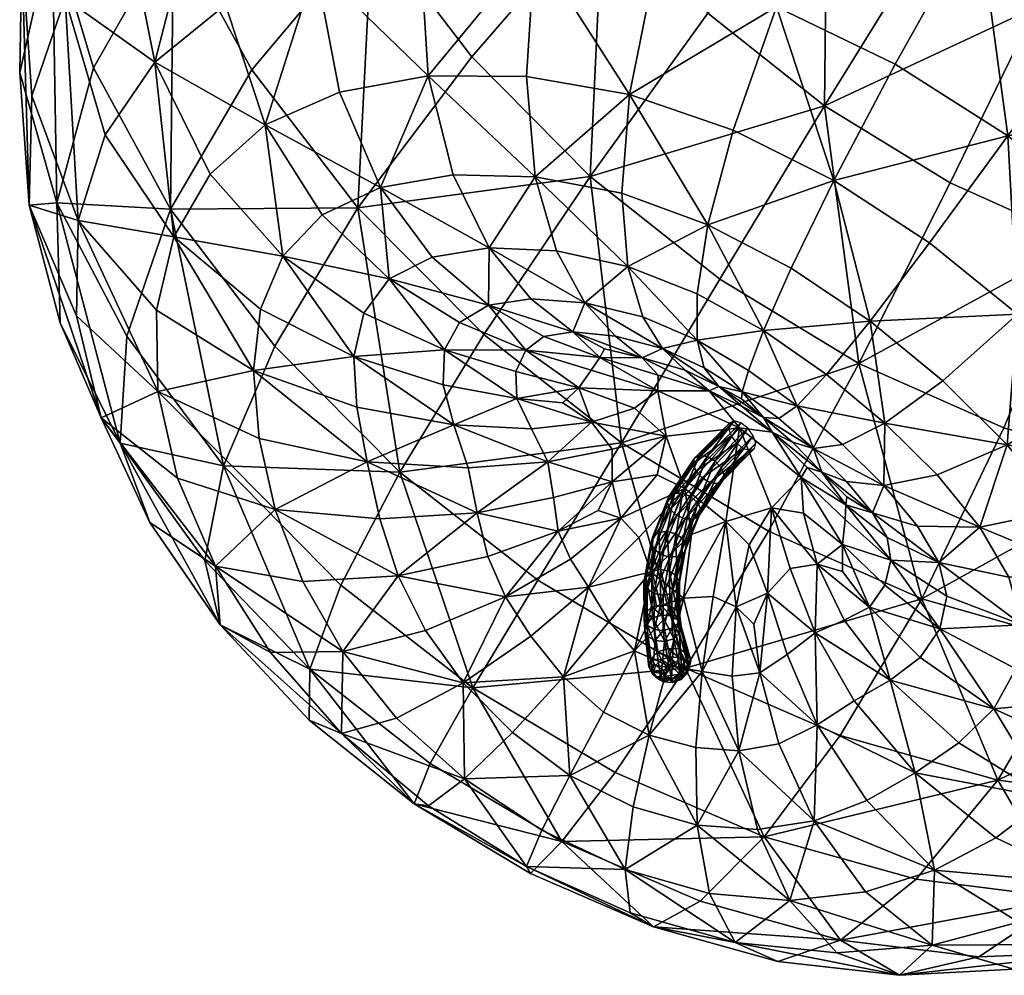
# Model space of a CAD drawing. Header units: millimetres. Extents: x -100 to 100, y -108 to 108.
# Tile 10 of 21: x 2 to 42, y -108 to -69. Entities that reach past the tile are written whole.
import ezdxf

# ---------------------------------------------------------------- set-up
doc = ezdxf.new("R2010")
doc.units = ezdxf.units.MM
doc.layers.get('0').update_dxf_attribs({"color": 53, "true_color": 0xc6e157})

msp = doc.modelspace()

# ---------------------------------------------------------------- meshes
at = {"color": 54, "true_color": 0x94b11b}
mesh = msp.add_polyface(dxfattribs=at)
corners = [(36.305, -54.437, 2.922), (39.151, -57.538, 1.417), (34.725, -62.771, 1.149), (42.47, -60.286, 0.559), (38.763, -66.032, 0.19), (46.133, -62.603, 0.35), (43.154, -68.751, 0.001), (39.69, -75.834, 0.825), (34.625, -72.736, 1.003), (52.507, -72.282, 1.93), (50.436, -79.82, 3.114), (44.999, -78.216, 1.529), (47.776, -70.857, 0.581), (50.012, -64.412, 0.795), (50.76, -72.14, 73.634), (46.177, -77.284, 74.323), (49.793, -80.944, 72.701), (38.539, -55.59, 72.181), (42.018, -48.883, 68.371), (35.401, -46.76, 66.619), (44.631, -58.459, 72.851), (48.492, -51.916, 69.098), (40.822, -65.063, 75.017), (35.321, -62.448, 74.438), (32.679, -68.73, 75.108), (42.023, -73.945, 75.294), (46.028, -68.338, 74.739), (50.384, -62.058, 72.564), (37.475, -71.052, 75.57), (42.767, -53.887, 2.678), (40.581, -51.351, 3.992), (34.023, -51.12, 4.986), (38.871, -48.66, 5.751), (44.035, -49.484, 5.765), (48.367, -58.118, 1.648), (51.523, -59.642, 1.956), (49.962, -55.001, 3.596), (52.441, -56.257, 3.783), (45.405, -56.171, 1.893), (45.638, -51.524, 4.621), (47.654, -53.393, 3.887), (51.027, -52.96, 5.896), (49.302, -51.659, 6.237), (50.433, -50.677, 8.636), (47.828, -50.157, 6.936), (38.865, -78.261, 74.195), (42.409, -81.132, 73.344), (35, -75.749, 74.485)]
mesh.append_faces([[corners[k] for k in face] for face in [(0, 1, 2, 0), (2, 1, 3, 2), (3, 4, 2, 3), (3, 5, 6, 3), (6, 4, 3, 6), (6, 7, 8, 6), (8, 4, 6, 8), (9, 10, 11, 9), (11, 12, 9, 11), (11, 7, 6, 11), (6, 12, 11, 6), (6, 5, 13, 6), (13, 12, 6, 13), (14, 15, 16, 14), (17, 18, 19, 17), (17, 20, 21, 17), (21, 18, 17, 21), (22, 23, 24, 22), (22, 20, 17, 22), (17, 23, 22, 17), (25, 15, 14, 25), (14, 26, 25, 14), (27, 26, 14, 27), (27, 20, 22, 27), (22, 26, 27, 22), (22, 28, 25, 22), (25, 26, 22, 25), (21, 20, 27, 21), (29, 1, 0, 29), (0, 30, 29, 0), (0, 31, 32, 0), (29, 30, 33, 29), (13, 5, 34, 13), (34, 35, 13, 34), (34, 36, 37, 34), (3, 1, 29, 3), (29, 38, 3, 29), (29, 39, 40, 29), (40, 38, 29, 40), (40, 36, 34, 40), (34, 38, 40, 34), (34, 5, 3, 34), (3, 38, 34, 3), (41, 42, 43, 41), (41, 36, 40, 41), (40, 42, 41, 40), (40, 39, 44, 40), (44, 42, 40, 44), (25, 45, 46, 25), (25, 28, 47, 25), (47, 45, 25, 47)]], dxfattribs={"vtx2": -1, "vtx3": -1, "color": 54})
mesh = msp.add_polyface(dxfattribs=at)
corners = [(34.725, -62.771, 1.149), (31.161, -59.038, 2.88), (36.305, -54.437, 2.922), (29.916, -68.986, 2.068), (25.676, -64.645, 4.022), (22.141, -59.938, 6.774), (28.238, -55.013, 5.292), (15.786, -76.848, 10.485), (20.376, -70.751, 6.506), (25.153, -75.581, 4.367), (16.355, -65.494, 9.535), (19.545, -55.09, 10.231), (13.38, -60.071, 13.359), (34.625, -72.736, 1.003), (38.763, -66.032, 0.19), (30.399, -79.725, 3.215), (39.69, -75.834, 0.825), (36.005, -83.126, 3.046), (29.706, -60.624, 72.974), (27.78, -67.107, 73.865), (32.679, -68.73, 75.108), (35.321, -62.448, 74.438), (37.475, -71.052, 75.57), (40.822, -65.063, 75.017), (38.539, -55.59, 72.181), (14.068, -67.103, 65.698), (18.291, -66.312, 69.031), (18.86, -59.732, 67.432), (14.009, -60.63, 63.615), (20.316, -52.579, 64.431), (14.942, -53.551, 60.225), (22.923, -66.307, 71.796), (24.156, -59.724, 70.596), (32.317, -53.588, 70.541), (26.175, -52.587, 67.913), (26.751, -72.274, 73.156), (30.926, -73.714, 74.158), (26.442, -76.262, 71.263), (29.909, -77.53, 72.03), (35, -75.749, 74.485), (22.585, -71.547, 71.424), (18.62, -71.519, 69.09), (19.623, -75.514, 67.993), (22.943, -75.591, 69.881), (16.694, -76.028, 65.706), (15.043, -72.176, 66.28), (21.079, -78.459, 66.124)]
mesh.append_faces([[corners[k] for k in face] for face in [(0, 1, 2, 0), (0, 3, 4, 0), (4, 1, 0, 4), (4, 5, 6, 4), (6, 1, 4, 6), (7, 8, 9, 7), (10, 8, 7, 10), (10, 5, 4, 10), (4, 8, 10, 4), (4, 3, 9, 4), (9, 8, 4, 9), (11, 5, 10, 11), (10, 12, 11, 10), (13, 3, 0, 13), (0, 14, 13, 0), (9, 3, 13, 9), (13, 15, 9, 13), (13, 16, 17, 13), (18, 19, 20, 18), (20, 21, 18, 20), (20, 22, 23, 20), (18, 21, 24, 18), (25, 26, 27, 25), (27, 28, 25, 27), (27, 29, 30, 27), (31, 19, 18, 31), (18, 32, 31, 18), (18, 33, 34, 18), (34, 32, 18, 34), (27, 32, 34, 27), (27, 26, 31, 27), (31, 32, 27, 31), (20, 19, 35, 20), (35, 36, 20, 35), (35, 37, 38, 35), (38, 36, 35, 38), (39, 36, 38, 39), (39, 22, 20, 39), (20, 36, 39, 20), (35, 19, 31, 35), (31, 40, 35, 31), (31, 26, 41, 31), (41, 40, 31, 41), (41, 42, 43, 41), (43, 40, 41, 43), (43, 37, 35, 43), (35, 40, 43, 35), (44, 42, 41, 44), (41, 45, 44, 41), (41, 26, 25, 41), (43, 42, 46, 43)]], dxfattribs={"vtx2": -1, "vtx3": -1, "color": 54})
mesh = msp.add_polyface(dxfattribs=at)
corners = [(15.786, -76.848, 10.485), (11.505, -71.281, 13.68), (16.355, -65.494, 9.535), (8.334, -65.536, 17.721), (6.588, -59.891, 22.505), (11.74, -54.742, 17.882), (13.38, -60.071, 13.359), (9.792, -62.401, 59.275), (10.436, -68.661, 61.926), (14.068, -67.103, 65.698), (14.009, -60.63, 63.615), (14.942, -53.551, 60.225), (18.86, -59.732, 67.432), (6.579, -54.629, 27.932), (3.437, -65.601, 28.126), (3.475, -60.394, 33.524), (2.129, -71.382, 34.187), (2.219, -66.486, 39.294), (3.719, -62.107, 44.707), (5.037, -55.734, 39.263), (4.495, -77.353, 49.416), (2.623, -72.33, 44.754), (2.509, -76.745, 40.13), (5.575, -73.902, 53.62), (3.964, -68.381, 49.629), (7.58, -70.966, 57.845), (6.399, -65.028, 54.541), (10.254, -55.493, 55.427), (6.455, -58.394, 50.169), (8.213, -76.898, 19.313), (3.623, -76.649, 29.641), (5.115, -71.196, 23.352), (12.045, -73.504, 63.124), (15.043, -72.176, 66.28), (14.341, -77.124, 63.161), (16.694, -76.028, 65.706), (18.62, -71.519, 69.09), (9.816, -75.488, 59.748), (8.351, -78.016, 56.266), (12.75, -78.796, 60.499)]
mesh.append_faces([[corners[k] for k in face] for face in [(0, 1, 2, 0), (3, 4, 5, 3), (5, 6, 3, 5), (2, 1, 3, 2), (3, 6, 2, 3), (7, 8, 9, 7), (9, 10, 7, 9), (11, 10, 12, 11), (7, 10, 11, 7), (13, 4, 14, 13), (14, 15, 13, 14), (14, 16, 17, 14), (17, 15, 14, 17), (17, 18, 19, 17), (19, 15, 17, 19), (20, 21, 22, 20), (20, 23, 24, 20), (24, 21, 20, 24), (24, 18, 17, 24), (17, 21, 24, 17), (17, 16, 22, 17), (22, 21, 17, 22), (25, 8, 7, 25), (7, 26, 25, 7), (7, 27, 28, 7), (28, 26, 7, 28), (28, 18, 24, 28), (24, 26, 28, 24), (24, 23, 25, 24), (25, 26, 24, 25), (19, 18, 28, 19), (29, 1, 0, 29), (22, 16, 30, 22), (14, 4, 3, 14), (3, 31, 14, 3), (3, 1, 29, 3), (29, 31, 3, 29), (30, 31, 29, 30), (30, 16, 14, 30), (14, 31, 30, 14), (9, 8, 32, 9), (32, 33, 9, 32), (32, 34, 35, 32), (35, 33, 32, 35), (9, 33, 36, 9), (32, 8, 25, 32), (25, 37, 32, 25), (25, 23, 38, 25), (38, 37, 25, 38), (32, 37, 39, 32), (38, 23, 20, 38)]], dxfattribs={"vtx2": -1, "vtx3": -1, "color": 54})
mesh = msp.add_polyface(dxfattribs=at)
corners = [(36.005, -83.126, 3.046), (30.399, -79.725, 3.215), (34.625, -72.736, 1.003), (32.359, -89.9, 6.89), (26.426, -86.326, 7.043), (37.057, -85.538, 68.25), (35.343, -86.396, 65.069), (37.021, -88.059, 64.465), (35, -75.749, 74.485), (33.272, -79.287, 72.232), (36.458, -81.423, 71.915), (38.865, -78.261, 74.195), (29.909, -77.53, 72.03), (29.479, -82.192, 66.025), (31.548, -83.415, 66.108), (32.163, -81.799, 69.283), (29.478, -80.312, 69.172), (33.511, -84.832, 65.703), (34.705, -83.568, 68.927), (32.51, -85.901, 56.627), (31.183, -85.728, 53.266), (33.682, -87.733, 55.435), (34.182, -86.557, 62.088), (32.777, -85.352, 62.718), (31.301, -84.269, 63.18), (31.269, -84.555, 61.181), (32.156, -85.305, 60.094), (33.323, -86.3, 59.282), (30.358, -84.057, 60.311), (29.762, -83.303, 63.036), (28.083, -82.53, 62.61), (29.964, -84.235, 56.83), (31.299, -84.868, 57.955), (29.001, -83.403, 59.696), (27.889, -84.234, 55.595), (27.26, -82.903, 59.656), (31.524, -85.745, 53.988), (30.205, -87.068, 55.211), (30.453, -87.34, 55.135), (31.242, -85.527, 53.873), (29.887, -86.886, 55.129), (30.975, -85.448, 53.623), (29.584, -86.843, 54.912), (30.794, -85.529, 53.304), (29.377, -86.951, 54.618), (30.748, -85.748, 53.003), (29.321, -87.18, 54.326)]
mesh.append_faces([[corners[k] for k in face] for face in [(0, 1, 2, 0), (0, 3, 4, 0), (4, 1, 0, 4), (5, 6, 7, 5), (8, 9, 10, 8), (10, 11, 8, 10), (12, 9, 8, 12), (13, 14, 15, 13), (15, 16, 13, 15), (15, 9, 12, 15), (12, 16, 15, 12), (17, 6, 5, 17), (5, 18, 17, 5), (10, 18, 5, 10), (10, 9, 15, 10), (15, 18, 10, 15), (15, 14, 17, 15), (17, 18, 15, 17), (19, 20, 21, 19), (22, 6, 17, 22), (17, 23, 22, 17), (17, 14, 24, 17), (24, 23, 17, 24), (24, 25, 26, 24), (26, 23, 24, 26), (26, 27, 22, 26), (22, 23, 26, 22), (28, 29, 30, 28), (28, 25, 24, 28), (24, 29, 28, 24), (24, 14, 13, 24), (13, 29, 24, 13), (31, 20, 19, 31), (19, 32, 31, 19), (19, 27, 26, 19), (26, 32, 19, 26), (26, 25, 28, 26), (28, 32, 26, 28), (28, 33, 31, 28), (31, 32, 28, 31), (34, 20, 31, 34), (31, 33, 35, 31), (36, 37, 38, 36), (39, 40, 37, 39), (37, 36, 39, 37), (41, 42, 40, 41), (40, 39, 41, 40), (43, 44, 42, 43), (42, 41, 43, 42), (45, 46, 44, 45), (44, 43, 45, 44)]], dxfattribs={"vtx2": -1, "vtx3": -1, "color": 54})
mesh = msp.add_polyface(dxfattribs=at)
corners = [(2.509, -76.745, 40.13), (4.418, -81.2, 45.398), (4.495, -77.353, 49.416), (17.476, -87.512, 13.878), (12.432, -82.43, 16.118), (15.786, -76.848, 10.485), (15.098, -92.074, 20.559), (10.358, -87.255, 22.708), (6.449, -82.027, 25.775), (8.213, -76.898, 19.313), (10.223, -93.676, 35.981), (7.388, -89.549, 38.551), (6.185, -86.35, 32.407), (9.607, -91.084, 29.56), (13.841, -95.468, 27.558), (5.418, -85.328, 41.734), (3.757, -81.494, 35.973), (3.623, -76.649, 29.641), (8.351, -78.016, 56.266), (11.849, -80.931, 57.77), (12.75, -78.796, 60.499), (9.816, -75.488, 59.748), (14.341, -77.124, 63.161), (12.045, -73.504, 63.124), (7.7, -84.259, 49.434), (7.647, -80.978, 52.79), (11.799, -86.15, 52.331), (11.566, -83.418, 55.023), (15.62, -82.853, 58.337), (15.738, -84.888, 56.263), (16.16, -87.101, 54.185), (17.045, -79.716, 62.334), (16.024, -81.092, 60.35), (8.504, -87.75, 46.311), (10.03, -91.307, 43.548), (13.554, -91.923, 47.442), (12.444, -89.019, 49.766), (16.668, -89.399, 52.161), (17.404, -91.694, 50.275)]
mesh.append_faces([[corners[k] for k in face] for face in [(0, 1, 2, 0), (3, 4, 5, 3), (3, 6, 7, 3), (7, 4, 3, 7), (7, 8, 9, 7), (9, 4, 7, 9), (5, 4, 9, 5), (10, 11, 12, 10), (12, 13, 10, 12), (12, 8, 7, 12), (7, 13, 12, 7), (7, 6, 14, 7), (15, 1, 0, 15), (0, 16, 15, 0), (17, 16, 0, 17), (17, 8, 12, 17), (12, 16, 17, 12), (12, 11, 15, 12), (15, 16, 12, 15), (9, 8, 17, 9), (18, 19, 20, 18), (20, 21, 18, 20), (20, 22, 23, 20), (2, 1, 24, 2), (24, 25, 2, 24), (24, 26, 27, 24), (27, 25, 24, 27), (27, 19, 18, 27), (18, 25, 27, 18), (2, 25, 18, 2), (28, 19, 27, 28), (27, 29, 28, 27), (27, 26, 30, 27), (30, 29, 27, 30), (31, 22, 20, 31), (20, 32, 31, 20), (20, 19, 28, 20), (28, 32, 20, 28), (24, 1, 15, 24), (15, 33, 24, 15), (15, 11, 34, 15), (34, 33, 15, 34), (34, 35, 36, 34), (36, 33, 34, 36), (36, 26, 24, 36), (24, 33, 36, 24), (34, 11, 10, 34), (30, 26, 36, 30), (36, 37, 30, 36), (36, 35, 38, 36), (38, 37, 36, 38)]], dxfattribs={"vtx2": -1, "vtx3": -1, "color": 54})
mesh = msp.add_polyface(dxfattribs=at)
corners = [(47.864, -87.464, 5.635), (44.89, -94.432, 9.681), (38.551, -92.621, 7.772), (41.863, -85.725, 3.855), (36.005, -83.126, 3.046), (39.69, -75.834, 0.825), (44.999, -78.216, 1.529), (50.436, -79.82, 3.114), (51.265, -95.276, 12.608), (41.616, -99.939, 15.437), (48.059, -87.489, 70.15), (44.118, -89.065, 68.604), (45.615, -91.699, 66.765), (49.87, -90.763, 67.85), (46.347, -94.242, 64.567), (50.808, -93.962, 65.107), (49.793, -80.944, 72.701), (46.177, -77.284, 74.323), (42.409, -81.132, 73.344), (45.523, -84.243, 71.989), (39.39, -83.833, 71.164), (41.993, -86.411, 70.065), (37.021, -88.059, 64.465), (39.171, -87.625, 67.401), (37.057, -85.538, 68.25), (38.376, -89.689, 63.701), (40.892, -89.729, 66.299), (39.239, -91.156, 62.59), (39.557, -92.517, 61.262), (42.585, -93.669, 63.152), (42.066, -91.752, 64.866), (42.023, -73.945, 75.294), (36.458, -81.423, 71.915), (38.865, -78.261, 74.195), (46.178, -96.616, 62.026), (39.276, -93.832, 59.849), (42.339, -95.457, 61.205), (37.3, -91.059, 59.299), (37.148, -90.147, 60.374), (36.563, -89.151, 61.276), (37.059, -92.074, 58.331), (36.43, -92.959, 57.267), (38.484, -94.996, 58.288)]
mesh.append_faces([[corners[k] for k in face] for face in [(0, 1, 2, 0), (2, 3, 0, 2), (4, 3, 2, 4), (4, 5, 6, 4), (6, 3, 4, 6), (6, 7, 0, 6), (0, 3, 6, 0), (8, 1, 0, 8), (2, 1, 9, 2), (10, 11, 12, 10), (12, 13, 10, 12), (12, 14, 15, 12), (16, 17, 18, 16), (18, 19, 16, 18), (18, 20, 21, 18), (21, 19, 18, 21), (21, 11, 10, 21), (10, 19, 21, 10), (16, 19, 10, 16), (22, 23, 24, 22), (22, 25, 26, 22), (26, 23, 22, 26), (26, 11, 21, 26), (21, 23, 26, 21), (21, 20, 24, 21), (24, 23, 21, 24), (27, 28, 29, 27), (29, 30, 27, 29), (29, 14, 12, 29), (12, 30, 29, 12), (12, 11, 26, 12), (26, 30, 12, 26), (26, 25, 27, 26), (27, 30, 26, 27), (18, 17, 31, 18), (32, 20, 18, 32), (18, 33, 32, 18), (24, 20, 32, 24), (15, 14, 34, 15), (29, 28, 35, 29), (35, 36, 29, 35), (29, 36, 34, 29), (37, 28, 27, 37), (27, 38, 37, 27), (27, 25, 39, 27), (39, 38, 27, 39), (39, 25, 22, 39), (35, 28, 37, 35), (37, 40, 35, 37), (41, 42, 35, 41), (35, 40, 41, 35)]], dxfattribs={"vtx2": -1, "vtx3": -1, "color": 54})
mesh = msp.add_polyface(dxfattribs=at)
corners = [(25.153, -75.581, 4.367), (20.864, -81.957, 8.239), (15.786, -76.848, 10.485), (17.476, -87.512, 13.878), (26.426, -86.326, 7.043), (23.046, -91.866, 12.704), (20.419, -96.222, 19.448), (17.045, -79.716, 62.334), (19.879, -81.472, 60.936), (21.058, -80.782, 62.463), (18.779, -78.837, 64.319), (22.764, -80.516, 63.866), (21.079, -78.459, 66.124), (19.623, -75.514, 67.993), (16.694, -76.028, 65.706), (14.341, -77.124, 63.161), (23.796, -78.587, 67.566), (22.943, -75.591, 69.881), (24.943, -80.683, 64.879), (16.16, -87.101, 54.185), (20.23, -87.34, 55.089), (19.652, -85.599, 56.654), (15.738, -84.888, 56.263), (19.219, -83.989, 58.169), (15.62, -82.853, 58.337), (19.28, -82.578, 59.55), (16.024, -81.092, 60.35), (20.604, -89.149, 53.557), (16.668, -89.399, 52.161), (17.404, -91.694, 50.275), (21.025, -90.92, 52.092), (22.565, -82.588, 59.262), (23.29, -82.043, 60.48), (25.203, -83.397, 57.439), (25.549, -82.891, 58.649), (24.456, -81.846, 61.601), (22.163, -83.456, 58.35), (22.2, -84.547, 57.469), (24.062, -84.722, 56.715), (24.707, -84.111, 56.887), (23.452, -87.096, 55.137), (22.793, -85.765, 56.343), (25.21, -85.503, 55.751), (23.681, -88.531, 54.017), (23.861, -89.898, 52.936), (21.743, -92.548, 50.727), (24.368, -91.028, 51.848)]
mesh.append_faces([[corners[k] for k in face] for face in [(0, 1, 2, 0), (2, 1, 3, 2), (3, 1, 4, 3), (4, 5, 3, 4), (3, 5, 6, 3), (7, 8, 9, 7), (9, 10, 7, 9), (9, 11, 12, 9), (12, 10, 9, 12), (12, 13, 14, 12), (14, 10, 12, 14), (14, 15, 7, 14), (7, 10, 14, 7), (12, 16, 17, 12), (12, 11, 18, 12), (18, 16, 12, 18), (19, 20, 21, 19), (21, 22, 19, 21), (21, 23, 24, 21), (24, 22, 21, 24), (25, 8, 7, 25), (7, 26, 25, 7), (24, 23, 25, 24), (25, 26, 24, 25), (27, 20, 19, 27), (19, 28, 27, 19), (29, 30, 27, 29), (27, 28, 29, 27), (9, 8, 31, 9), (31, 32, 9, 31), (31, 33, 34, 31), (35, 11, 9, 35), (9, 32, 35, 9), (31, 8, 25, 31), (25, 36, 31, 25), (25, 23, 37, 25), (37, 36, 25, 37), (37, 38, 39, 37), (39, 36, 37, 39), (31, 36, 39, 31), (21, 20, 40, 21), (40, 41, 21, 40), (37, 41, 42, 37), (37, 23, 21, 37), (21, 41, 37, 21), (40, 20, 27, 40), (27, 43, 40, 27), (27, 30, 44, 27), (44, 43, 27, 44), (44, 30, 45, 44), (45, 46, 44, 45)]], dxfattribs={"vtx2": -1, "vtx3": -1, "color": 54})
mesh = msp.add_polyface(dxfattribs=at)
corners = [(26.426, -86.326, 7.043), (20.864, -81.957, 8.239), (25.153, -75.581, 4.367), (30.399, -79.725, 3.215), (26.679, -79.209, 68.598), (27.284, -81.252, 65.576), (29.479, -82.192, 66.025), (29.478, -80.312, 69.172), (29.909, -77.53, 72.03), (26.442, -76.262, 71.263), (24.943, -80.683, 64.879), (23.796, -78.587, 67.566), (22.943, -75.591, 69.881), (28.083, -82.53, 62.61), (29.762, -83.303, 63.036), (29.001, -83.403, 59.696), (30.358, -84.057, 60.311), (26.184, -82.027, 62.221), (22.764, -80.516, 63.866), (24.456, -81.846, 61.601), (25.742, -82.544, 59.964), (27.26, -82.903, 59.656), (25.549, -82.891, 58.649), (23.29, -82.043, 60.48), (22.565, -82.588, 59.262), (29.964, -84.235, 56.83), (27.911, -83.599, 57.247), (27.889, -84.234, 55.595), (25.203, -83.397, 57.439), (24.707, -84.111, 56.887), (23.452, -87.096, 55.137), (26.044, -86.593, 54.641), (25.21, -85.503, 55.751), (22.793, -85.765, 56.343), (24.062, -84.722, 56.715), (22.2, -84.547, 57.469), (28.223, -86.056, 53.914), (31.183, -85.728, 53.266), (26.949, -84.931, 55.299), (26.051, -87.904, 53.774), (23.681, -88.531, 54.017), (27.865, -87.628, 53.061), (28.979, -88.178, 52.174), (29.377, -86.951, 54.618), (28.333, -88.498, 56.101), (28.561, -88.361, 56.367), (29.321, -87.18, 54.326), (28.27, -88.738, 55.82), (29.431, -87.47, 54.114)]
mesh.append_faces([[corners[k] for k in face] for face in [(0, 1, 2, 0), (2, 3, 0, 2), (4, 5, 6, 4), (6, 7, 4, 6), (8, 9, 4, 8), (4, 7, 8, 4), (10, 5, 4, 10), (4, 11, 10, 4), (4, 9, 12, 4), (12, 11, 4, 12), (6, 5, 13, 6), (13, 14, 6, 13), (13, 15, 16, 13), (13, 5, 10, 13), (10, 17, 13, 10), (10, 18, 19, 10), (19, 17, 10, 19), (19, 20, 21, 19), (21, 17, 19, 21), (21, 15, 13, 21), (13, 17, 21, 13), (22, 23, 24, 22), (22, 20, 19, 22), (19, 23, 22, 19), (25, 26, 27, 25), (21, 26, 25, 21), (21, 20, 22, 21), (22, 26, 21, 22), (22, 28, 27, 22), (27, 26, 22, 27), (29, 28, 24, 29), (30, 31, 32, 30), (32, 33, 30, 32), (32, 34, 35, 32), (36, 37, 27, 36), (27, 38, 36, 27), (27, 28, 29, 27), (29, 38, 27, 29), (29, 34, 32, 29), (32, 38, 29, 32), (32, 31, 36, 32), (36, 38, 32, 36), (39, 31, 30, 39), (30, 40, 39, 30), (36, 41, 42, 36), (36, 31, 39, 36), (39, 41, 36, 39), (43, 44, 45, 43), (46, 47, 44, 46), (44, 43, 46, 44), (47, 46, 48, 47)]], dxfattribs={"vtx2": -1, "vtx3": -1, "color": 54})
mesh = msp.add_polyface(dxfattribs=at)
corners = [(38.551, -92.621, 7.772), (32.359, -89.9, 6.89), (36.005, -83.126, 3.046), (29.013, -95.429, 12.581), (36.563, -89.151, 61.276), (35.517, -88.513, 59.627), (35.478, -88.832, 58.434), (37.148, -90.147, 60.374), (35.46, -89.422, 57.333), (37.3, -91.059, 59.299), (29.683, -95.56, 50.115), (30.128, -92.527, 50.951), (28.934, -92.599, 50.646), (28.979, -88.178, 52.174), (29.25, -90.027, 51.409), (30.639, -89.499, 51.799), (32.005, -95.609, 51.895), (31.771, -93.643, 52.101), (31.054, -92.954, 51.543), (30.892, -95.75, 50.863), (34.242, -94, 54.442), (33.238, -91.407, 53.961), (32.323, -92.4, 52.871), (33.113, -94.867, 53.097), (31.581, -90.45, 52.362), (32.484, -88.951, 53.465), (36.43, -92.959, 57.267), (35.419, -93.482, 55.901), (37.267, -95.904, 56.515), (35.344, -91.526, 56.415), (34.317, -91.222, 55.275), (35.341, -90.435, 56.697), (37.059, -92.074, 58.331), (33.777, -89.17, 54.992), (33.682, -87.733, 55.435), (29.227, -95.119, 62.501), (28.839, -93.739, 61.037), (28.712, -93.483, 61.295), (29.145, -95.446, 62.206), (29.503, -88.748, 56.485), (28.911, -90.219, 57.937), (29.033, -90.487, 57.705), (29.621, -89.027, 56.263), (29.236, -88.506, 56.589), (28.632, -90.005, 58.069), (29.557, -89.268, 55.982), (28.965, -90.738, 57.434), (28.726, -90.904, 57.197), (29.33, -89.405, 55.716), (30.299, -87.967, 54.338), (28.999, -89.403, 55.538)]
mesh.append_faces([[corners[k] for k in face] for face in [(0, 1, 2, 0), (3, 1, 0, 3), (4, 5, 6, 4), (6, 7, 4, 6), (6, 8, 9, 6), (9, 7, 6, 9), (10, 11, 12, 10), (13, 14, 15, 13), (12, 11, 15, 12), (15, 14, 12, 15), (16, 17, 18, 16), (18, 19, 16, 18), (18, 11, 10, 18), (20, 21, 22, 20), (22, 23, 20, 22), (22, 17, 16, 22), (16, 23, 22, 16), (15, 24, 25, 15), (15, 11, 18, 15), (18, 24, 15, 18), (18, 17, 22, 18), (22, 24, 18, 22), (22, 21, 25, 22), (25, 24, 22, 25), (26, 27, 28, 26), (26, 29, 30, 26), (30, 27, 26, 30), (30, 21, 20, 30), (20, 27, 30, 20), (9, 8, 31, 9), (31, 32, 9, 31), (31, 29, 26, 31), (26, 32, 31, 26), (25, 33, 34, 25), (25, 21, 30, 25), (30, 33, 25, 30), (30, 29, 31, 30), (31, 33, 30, 31), (31, 8, 34, 31), (34, 33, 31, 34), (35, 36, 37, 35), (36, 35, 38, 36), (39, 40, 41, 39), (41, 42, 39, 41), (43, 44, 40, 43), (40, 39, 43, 40), (45, 46, 47, 45), (47, 48, 45, 47), (42, 41, 46, 42), (46, 45, 42, 46), (49, 48, 50, 49)]], dxfattribs={"vtx2": -1, "vtx3": -1, "color": 54})
mesh = msp.add_polyface(dxfattribs=at)
corners = [(37.021, -88.059, 64.465), (35.343, -86.396, 65.069), (34.182, -86.557, 62.088), (35.51, -87.889, 61.728), (33.323, -86.3, 59.282), (34.516, -87.511, 59.223), (35.517, -88.513, 59.627), (36.563, -89.151, 61.276), (33.682, -87.733, 55.435), (33.918, -87.32, 56.986), (32.51, -85.901, 56.627), (35.46, -89.422, 57.333), (35.478, -88.832, 58.434), (28.979, -88.178, 52.174), (31.183, -85.728, 53.266), (28.223, -86.056, 53.914), (30.639, -89.499, 51.799), (32.484, -88.951, 53.465), (30.453, -87.34, 55.135), (29.503, -88.748, 56.485), (29.621, -89.027, 56.263), (30.563, -87.63, 54.923), (30.205, -87.068, 55.211), (29.236, -88.506, 56.589), (29.887, -86.886, 55.129), (28.891, -88.364, 56.545), (29.584, -86.843, 54.912), (28.561, -88.361, 56.367), (29.377, -86.951, 54.618), (29.678, -87.743, 54.04), (28.654, -89.261, 55.495), (28.388, -89.017, 55.598), (29.431, -87.47, 54.114), (29.996, -87.925, 54.122), (28.999, -89.403, 55.538), (30.299, -87.967, 54.338), (30.507, -87.859, 54.632), (29.557, -89.268, 55.982), (29.33, -89.405, 55.716), (31.745, -86.043, 53.938), (31.846, -86.343, 53.735), (31.524, -85.745, 53.988), (30.848, -86.048, 52.801), (29.321, -87.18, 54.326), (30.748, -85.748, 53.003), (31.069, -86.347, 52.75), (31.35, -86.565, 52.866), (31.618, -86.644, 53.116), (31.799, -86.563, 53.434)]
mesh.append_faces([[corners[k] for k in face] for face in [(0, 1, 2, 0), (2, 3, 0, 2), (2, 4, 5, 2), (5, 3, 2, 5), (5, 6, 7, 5), (7, 3, 5, 7), (0, 3, 7, 0), (8, 9, 10, 8), (8, 11, 12, 8), (12, 9, 8, 12), (12, 6, 5, 12), (5, 9, 12, 5), (5, 4, 10, 5), (10, 9, 5, 10), (13, 14, 15, 13), (16, 14, 13, 16), (17, 14, 16, 17), (8, 14, 17, 8), (18, 19, 20, 18), (20, 21, 18, 20), (22, 23, 19, 22), (19, 18, 22, 19), (24, 25, 23, 24), (23, 22, 24, 23), (26, 27, 25, 26), (25, 24, 26, 25), (27, 26, 28, 27), (29, 30, 31, 29), (31, 32, 29, 31), (33, 34, 30, 33), (30, 29, 33, 30), (34, 33, 35, 34), (36, 37, 38, 36), (38, 35, 36, 38), (21, 20, 37, 21), (37, 36, 21, 37), (39, 18, 21, 39), (21, 40, 39, 21), (18, 39, 41, 18), (42, 32, 43, 42), (43, 44, 42, 43), (45, 29, 32, 45), (32, 42, 45, 32), (46, 33, 29, 46), (29, 45, 46, 29), (47, 35, 33, 47), (33, 46, 47, 33), (48, 36, 35, 48), (35, 47, 48, 35), (40, 21, 36, 40), (36, 48, 40, 36)]], dxfattribs={"vtx2": -1, "vtx3": -1, "color": 54})
mesh = msp.add_polyface(dxfattribs=at)
corners = [(27.714, -105.865, 33.824), (22.754, -103.711, 33.092), (24.013, -102.419, 26.446), (29.594, -104.821, 27.292), (26.165, -99.63, 19.355), (32.183, -102.227, 20.26), (29.013, -95.429, 12.581), (23.046, -91.866, 12.704), (26.426, -86.326, 7.043), (20.419, -96.222, 19.448), (26.572, -103.542, 43.196), (26.776, -105.299, 39.087), (31.017, -106.497, 40.377), (22.584, -103.421, 38.527), (27.538, -98.13, 48.419), (25.691, -97.206, 48.385), (24.345, -99.755, 46.092), (26.896, -101.013, 46.268), (24.088, -95.78, 48.789), (25.921, -93.537, 50.184), (25.091, -92.161, 50.887), (26.955, -94.73, 49.793), (27.838, -92.955, 50.467), (27.611, -91.539, 50.952), (28.29, -95.313, 49.764), (28.934, -92.599, 50.646), (27.608, -95.043, 62.872), (27.795, -95.316, 63.067), (28.033, -95.09, 63.238), (27.527, -95.369, 62.576), (27.727, -95.587, 62.822), (27.673, -95.662, 62.271), (27.848, -95.83, 62.569), (27.437, -93.609, 61.287), (27.896, -94.77, 63.078), (27.686, -93.387, 61.478), (27.366, -93.884, 61.028), (27.492, -94.141, 60.771), (27.782, -94.309, 60.584), (28.008, -95.843, 62.037), (27.644, -91.514, 59.519), (27.65, -92.96, 61.011), (28.003, -92.862, 61.088), (27.401, -91.705, 59.307), (27.407, -93.171, 60.819), (27.331, -91.965, 59.045), (27.337, -93.438, 60.565), (27.455, -92.224, 58.803), (27.461, -93.69, 60.316), (27.738, -92.413, 58.646), (27.744, -93.86, 60.138), (28.105, -92.481, 58.616), (28.047, -93.28, 61.549)]
mesh.append_faces([[corners[k] for k in face] for face in [(0, 1, 2, 0), (2, 3, 0, 2), (2, 4, 5, 2), (6, 7, 8, 6), (6, 4, 9, 6), (10, 11, 12, 10), (0, 11, 13, 0), (14, 15, 16, 14), (16, 17, 14, 16), (10, 17, 16, 10), (18, 19, 20, 18), (18, 15, 21, 18), (21, 19, 18, 21), (21, 22, 23, 21), (23, 19, 21, 23), (20, 19, 23, 20), (21, 24, 25, 21), (21, 15, 14, 21), (14, 24, 21, 14), (26, 27, 28, 26), (29, 30, 27, 29), (27, 26, 29, 27), (31, 32, 30, 31), (30, 29, 31, 30), (33, 26, 34, 33), (34, 35, 33, 34), (36, 29, 26, 36), (26, 33, 36, 26), (37, 31, 29, 37), (29, 36, 37, 29), (38, 39, 31, 38), (31, 37, 38, 31), (40, 41, 42, 40), (43, 44, 41, 43), (41, 40, 43, 41), (45, 46, 44, 45), (44, 43, 45, 44), (47, 48, 46, 47), (46, 45, 47, 46), (49, 50, 48, 49), (48, 47, 49, 48), (50, 49, 51, 50), (41, 35, 52, 41), (35, 41, 44, 35), (44, 33, 35, 44), (33, 44, 46, 33), (46, 36, 33, 46), (36, 46, 48, 36), (48, 37, 36, 48), (37, 48, 50, 37), (50, 38, 37, 50)]], dxfattribs={"vtx2": -1, "vtx3": -1, "color": 54})
mesh = msp.add_polyface(dxfattribs=at)
corners = [(26.426, -86.326, 7.043), (32.359, -89.9, 6.89), (29.013, -95.429, 12.581), (23.861, -89.898, 52.936), (25.483, -89.059, 53.085), (26.051, -87.904, 53.774), (23.681, -88.531, 54.017), (25.091, -92.161, 50.887), (27.129, -90.155, 51.613), (26.403, -89.376, 52.464), (24.368, -91.028, 51.848), (27.865, -87.628, 53.061), (28.979, -88.178, 52.174), (27.611, -91.539, 50.952), (29.25, -90.027, 51.409), (28.911, -90.219, 57.937), (28.647, -91.699, 59.436), (28.771, -91.958, 59.194), (29.033, -90.487, 57.705), (28.632, -90.005, 58.069), (28.364, -91.511, 59.593), (28.271, -89.903, 58.065), (27.997, -91.443, 59.623), (27.925, -89.94, 57.926), (27.644, -91.514, 59.519), (27.686, -90.106, 57.689), (27.401, -91.705, 59.307), (27.618, -90.356, 57.418), (27.331, -91.965, 59.045), (27.74, -90.625, 57.185), (27.455, -92.224, 58.803), (28.019, -90.839, 57.054), (27.738, -92.413, 58.646), (28.965, -90.738, 57.434), (28.701, -92.219, 58.932), (28.458, -92.41, 58.721), (28.726, -90.904, 57.197), (28.891, -88.364, 56.545), (29.236, -88.506, 56.589), (28.561, -88.361, 56.367), (28.333, -88.498, 56.101), (28.27, -88.738, 55.82), (28.388, -89.017, 55.598), (28.654, -89.261, 55.495), (28.999, -89.403, 55.538), (28.38, -90.941, 57.058), (29.33, -89.405, 55.716), (29.431, -87.47, 54.114)]
mesh.append_faces([[corners[k] for k in face] for face in [(0, 1, 2, 0), (3, 4, 5, 3), (5, 6, 3, 5), (7, 8, 9, 7), (9, 10, 7, 9), (9, 4, 3, 9), (3, 10, 9, 3), (5, 4, 9, 5), (9, 11, 5, 9), (9, 8, 12, 9), (12, 11, 9, 12), (13, 8, 7, 13), (12, 8, 13, 12), (13, 14, 12, 13), (15, 16, 17, 15), (17, 18, 15, 17), (19, 20, 16, 19), (16, 15, 19, 16), (21, 22, 20, 21), (20, 19, 21, 20), (23, 24, 22, 23), (22, 21, 23, 22), (25, 26, 24, 25), (24, 23, 25, 24), (27, 28, 26, 27), (26, 25, 27, 26), (29, 30, 28, 29), (28, 27, 29, 28), (31, 32, 30, 31), (30, 29, 31, 30), (33, 34, 35, 33), (35, 36, 33, 35), (18, 17, 34, 18), (34, 33, 18, 34), (37, 21, 19, 37), (19, 38, 37, 19), (39, 23, 21, 39), (21, 37, 39, 21), (40, 25, 23, 40), (23, 39, 40, 23), (41, 27, 25, 41), (25, 40, 41, 25), (42, 29, 27, 42), (27, 41, 42, 27), (43, 31, 29, 43), (29, 42, 43, 29), (44, 45, 31, 44), (31, 43, 44, 31), (46, 36, 45, 46), (45, 44, 46, 45), (47, 42, 41, 47)]], dxfattribs={"vtx2": -1, "vtx3": -1, "color": 54})
mesh = msp.add_polyface(dxfattribs=at)
corners = [(13.841, -95.468, 27.558), (13.814, -97.522, 34.152), (10.223, -93.676, 35.981), (9.607, -91.084, 29.56), (10.358, -87.255, 22.708), (18.056, -100.898, 33.195), (18.703, -99.274, 26.528), (15.098, -92.074, 20.559), (20.419, -96.222, 19.448), (26.165, -99.63, 19.355), (24.013, -102.419, 26.446), (22.754, -103.711, 33.092), (23.046, -91.866, 12.704), (29.013, -95.429, 12.581), (17.476, -87.512, 13.878), (15.127, -98.06, 39.616), (12.248, -94.791, 41.274), (17.345, -97.439, 43.985), (15.179, -94.757, 45.474), (13.554, -91.923, 47.442), (10.03, -91.307, 43.548), (20.035, -96.012, 47.296), (22.762, -94.135, 49.585), (21.743, -92.548, 50.727), (18.512, -93.9, 48.614), (21.025, -90.92, 52.092), (17.404, -91.694, 50.275), (18.637, -100.973, 38.702), (22.584, -103.421, 38.527), (23.213, -101.965, 42.833), (20.08, -99.886, 43.1), (26.572, -103.542, 43.196), (26.776, -105.299, 39.087), (27.714, -105.865, 33.824), (24.345, -99.755, 46.092), (24.088, -95.78, 48.789), (22.019, -98.026, 46.445), (25.691, -97.206, 48.385), (25.091, -92.161, 50.887), (24.368, -91.028, 51.848)]
mesh.append_faces([[corners[k] for k in face] for face in [(0, 1, 2, 0), (2, 3, 0, 2), (0, 3, 4, 0), (5, 1, 0, 5), (0, 6, 5, 0), (0, 7, 8, 0), (8, 6, 0, 8), (8, 9, 10, 8), (10, 6, 8, 10), (10, 11, 5, 10), (5, 6, 10, 5), (8, 12, 13, 8), (8, 7, 14, 8), (2, 1, 15, 2), (15, 16, 2, 15), (15, 17, 18, 15), (18, 16, 15, 18), (18, 19, 20, 18), (20, 16, 18, 20), (2, 16, 20, 2), (21, 22, 23, 21), (23, 24, 21, 23), (23, 25, 26, 23), (26, 24, 23, 26), (26, 19, 18, 26), (18, 24, 26, 18), (18, 17, 21, 18), (21, 24, 18, 21), (15, 1, 5, 15), (5, 27, 15, 5), (5, 11, 28, 5), (28, 27, 5, 28), (28, 29, 30, 28), (30, 27, 28, 30), (30, 17, 15, 30), (15, 27, 30, 15), (31, 29, 28, 31), (28, 32, 31, 28), (28, 11, 33, 28), (34, 29, 31, 34), (35, 22, 21, 35), (21, 36, 35, 21), (21, 17, 30, 21), (30, 36, 21, 30), (30, 29, 34, 30), (34, 36, 30, 34), (34, 37, 35, 34), (35, 36, 34, 35), (23, 22, 38, 23), (38, 39, 23, 38), (38, 22, 35, 38)]], dxfattribs={"vtx2": -1, "vtx3": -1, "color": 54})
mesh = msp.add_polyface(dxfattribs=at)
corners = [(28.934, -92.599, 50.646), (28.29, -95.313, 49.764), (29.683, -95.56, 50.115), (27.838, -92.955, 50.467), (26.955, -94.73, 49.793), (27.611, -91.539, 50.952), (29.25, -90.027, 51.409), (28.746, -94.645, 63.041), (28.737, -94.987, 63.207), (29.014, -95.137, 63.013), (28.312, -94.624, 63.14), (28.378, -94.97, 63.289), (27.896, -94.77, 63.078), (28.033, -95.09, 63.238), (28.712, -93.483, 61.295), (29.081, -94.826, 62.807), (29.227, -95.119, 62.501), (28.422, -93.315, 61.482), (28.047, -93.28, 61.549), (27.686, -93.387, 61.478), (28.768, -94.015, 60.778), (29.145, -95.446, 62.206), (28.858, -95.718, 62), (28.519, -94.237, 60.588), (28.647, -91.699, 59.436), (28.653, -93.073, 60.852), (28.777, -93.325, 60.603), (28.771, -91.958, 59.194), (28.364, -91.511, 59.593), (28.37, -92.904, 61.03), (27.997, -91.443, 59.623), (28.003, -92.862, 61.088), (27.644, -91.514, 59.519), (28.105, -92.481, 58.616), (28.111, -93.901, 60.081), (27.744, -93.86, 60.138), (28.458, -92.41, 58.721), (28.464, -93.803, 60.158), (28.701, -92.219, 58.932), (28.707, -93.592, 60.349), (28.38, -90.941, 57.058), (27.738, -92.413, 58.646), (28.019, -90.839, 57.054), (28.726, -90.904, 57.197), (28.839, -93.739, 61.037), (27.65, -92.96, 61.011), (27.782, -94.309, 60.584), (28.158, -94.345, 60.517)]
mesh.append_faces([[corners[k] for k in face] for face in [(0, 1, 2, 0), (0, 3, 4, 0), (5, 3, 0, 5), (0, 6, 5, 0), (7, 8, 9, 7), (10, 11, 8, 10), (8, 7, 10, 8), (12, 13, 11, 12), (11, 10, 12, 11), (14, 15, 16, 14), (17, 7, 15, 17), (15, 14, 17, 15), (18, 10, 7, 18), (7, 17, 18, 7), (19, 12, 10, 19), (10, 18, 19, 10), (20, 21, 22, 20), (22, 23, 20, 22), (24, 25, 26, 24), (26, 27, 24, 26), (28, 29, 25, 28), (25, 24, 28, 25), (30, 31, 29, 30), (29, 28, 30, 29), (31, 30, 32, 31), (33, 34, 35, 33), (36, 37, 34, 36), (34, 33, 36, 34), (38, 39, 37, 38), (37, 36, 38, 37), (27, 26, 39, 27), (39, 38, 27, 39), (40, 33, 41, 40), (41, 42, 40, 41), (43, 36, 33, 43), (33, 40, 43, 33), (44, 26, 25, 44), (25, 14, 44, 25), (14, 25, 29, 14), (29, 17, 14, 29), (17, 29, 31, 17), (31, 18, 17, 31), (18, 31, 45, 18), (46, 35, 34, 46), (34, 47, 46, 34), (47, 34, 37, 47), (37, 23, 47, 37), (23, 37, 39, 23), (39, 20, 23, 39), (20, 39, 26, 20), (26, 44, 20, 26)]], dxfattribs={"vtx2": -1, "vtx3": -1, "color": 54})
mesh = msp.add_polyface(dxfattribs=at)
corners = [(32.183, -102.227, 20.26), (35.246, -98.141, 13.497), (41.616, -99.939, 15.437), (26.165, -99.63, 19.355), (29.013, -95.429, 12.581), (38.551, -92.621, 7.772), (35.266, -106.399, 29.043), (32.741, -107.265, 35.374), (27.714, -105.865, 33.824), (29.594, -104.821, 27.292), (24.013, -102.419, 26.446), (38.316, -103.943, 22.144), (37.642, -107.818, 37.724), (31.017, -106.497, 40.377), (26.776, -105.299, 39.087), (29.972, -104.519, 44.203), (26.572, -103.542, 43.196), (29.483, -101.754, 47.001), (29.427, -98.626, 48.921), (27.538, -98.13, 48.419), (35.115, -106.909, 42.393), (38.964, -106.608, 44.997), (36.273, -104.456, 48.043), (33.224, -104.797, 45.864), (38.283, -99.653, 54.413), (35.817, -96.744, 54.672), (34.324, -97.705, 52.902), (36.33, -100.765, 52.146), (32.776, -98.481, 51.29), (34.204, -101.589, 50.074), (39.064, -103.577, 50.604), (31.159, -98.766, 49.921), (31.92, -101.932, 48.314), (29.683, -95.56, 50.115), (30.892, -95.75, 50.863), (32.005, -95.609, 51.895), (31.054, -92.954, 51.543), (34.242, -94, 54.442), (33.113, -94.867, 53.097), (37.267, -95.904, 56.515), (35.419, -93.482, 55.901), (29.081, -94.826, 62.807), (29.014, -95.137, 63.013), (29.136, -95.379, 62.76), (29.227, -95.119, 62.501), (28.746, -94.645, 63.041), (29.145, -95.446, 62.206), (29.068, -95.65, 62.515), (28.83, -95.876, 62.344), (28.768, -94.015, 60.778), (28.839, -93.739, 61.037)]
mesh.append_faces([[corners[k] for k in face] for face in [(0, 1, 2, 0), (0, 3, 4, 0), (4, 1, 0, 4), (5, 1, 4, 5), (6, 7, 8, 6), (8, 9, 6, 8), (0, 9, 10, 0), (0, 11, 6, 0), (6, 9, 0, 6), (12, 7, 6, 12), (8, 7, 13, 8), (13, 14, 8, 13), (13, 15, 16, 13), (17, 18, 19, 17), (13, 7, 12, 13), (12, 20, 13, 12), (21, 22, 23, 21), (23, 20, 21, 23), (23, 15, 13, 23), (13, 20, 23, 13), (24, 25, 26, 24), (26, 27, 24, 26), (26, 28, 29, 26), (29, 27, 26, 29), (29, 22, 30, 29), (31, 18, 17, 31), (17, 32, 31, 17), (17, 15, 23, 17), (23, 32, 17, 23), (23, 22, 29, 23), (29, 32, 23, 29), (29, 28, 31, 29), (31, 32, 29, 31), (33, 18, 31, 33), (31, 34, 33, 31), (31, 28, 35, 31), (35, 34, 31, 35), (33, 34, 36, 33), (26, 25, 37, 26), (37, 38, 26, 37), (35, 28, 26, 35), (26, 38, 35, 26), (37, 25, 39, 37), (39, 40, 37, 39), (41, 42, 43, 41), (43, 44, 41, 43), (42, 41, 45, 42), (46, 47, 48, 46), (44, 43, 47, 44), (47, 46, 44, 47), (46, 49, 50, 46)]], dxfattribs={"vtx2": -1, "vtx3": -1, "color": 54})
mesh = msp.add_polyface(dxfattribs=at)
corners = [(41.616, -99.939, 15.437), (35.246, -98.141, 13.497), (38.551, -92.621, 7.772), (38.316, -103.943, 22.144), (32.183, -102.227, 20.26), (46.441, -106.565, 44.261), (42.26, -107.569, 40.733), (46.145, -106.861, 35.049), (50.948, -105.797, 39.01), (35.266, -106.399, 29.043), (40.85, -107.07, 31.678), (37.642, -107.818, 37.724), (44.41, -104.706, 24.988), (50.225, -104.528, 28.637), (44.89, -94.432, 9.681), (51.265, -95.276, 12.608), (47.992, -100.762, 18.387), (54.108, -100.61, 22.188), (38.964, -106.608, 44.997), (35.115, -106.909, 42.393), (50.028, -104.852, 48.165), (45.488, -104.159, 51.414), (42.457, -105.667, 48.05), (41.54, -102.275, 53.411), (39.064, -103.577, 50.604), (36.273, -104.456, 48.043), (36.33, -100.765, 52.146), (34.204, -101.589, 50.074), (38.283, -99.653, 54.413), (52.866, -102.479, 52.306), (49.736, -99.737, 58.509), (45.234, -98.775, 59.248), (43.643, -100.667, 56.334), (47.953, -102.156, 54.949), (46.178, -96.616, 62.026), (50.726, -96.979, 61.944), (50.808, -93.962, 65.107), (39.276, -93.832, 59.849), (38.484, -94.996, 58.288), (41.451, -97.065, 59.061), (42.339, -95.457, 61.205), (46.347, -94.242, 64.567), (42.585, -93.669, 63.152), (37.267, -95.904, 56.515), (35.817, -96.744, 54.672), (40.044, -98.441, 56.758), (36.43, -92.959, 57.267)]
mesh.append_faces([[corners[k] for k in face] for face in [(0, 1, 2, 0), (0, 3, 4, 0), (5, 6, 7, 5), (7, 8, 5, 7), (9, 10, 11, 9), (9, 3, 12, 9), (12, 10, 9, 12), (12, 13, 7, 12), (7, 10, 12, 7), (7, 6, 11, 7), (11, 10, 7, 11), (0, 14, 15, 0), (15, 16, 0, 15), (12, 16, 17, 12), (12, 3, 0, 12), (0, 16, 12, 0), (11, 6, 18, 11), (18, 19, 11, 18), (5, 20, 21, 5), (21, 22, 5, 21), (21, 23, 24, 21), (24, 22, 21, 24), (24, 25, 18, 24), (18, 22, 24, 18), (18, 6, 5, 18), (5, 22, 18, 5), (24, 26, 27, 24), (24, 23, 28, 24), (28, 26, 24, 28), (21, 20, 29, 21), (30, 31, 32, 30), (32, 33, 30, 32), (32, 23, 21, 32), (21, 33, 32, 21), (34, 35, 36, 34), (34, 31, 30, 34), (30, 35, 34, 30), (37, 38, 39, 37), (39, 40, 37, 39), (39, 31, 34, 39), (34, 40, 39, 34), (34, 41, 42, 34), (43, 44, 28, 43), (28, 45, 43, 28), (28, 23, 32, 28), (32, 45, 28, 32), (32, 31, 39, 32), (39, 45, 32, 39), (39, 38, 43, 39), (43, 45, 39, 43), (43, 38, 46, 43)]], dxfattribs={"vtx2": -1, "vtx3": -1, "color": 54})
mesh = msp.add_polyface(dxfattribs=at)
corners = [(27.538, -98.13, 48.419), (26.896, -101.013, 46.268), (29.483, -101.754, 47.001), (26.572, -103.542, 43.196), (29.972, -104.519, 44.203), (29.427, -98.626, 48.921), (29.683, -95.56, 50.115), (28.29, -95.313, 49.764), (28.745, -95.409, 63.007), (28.607, -95.334, 63.104), (28.427, -95.325, 63.145), (28.255, -95.386, 63.119), (28.136, -95.499, 63.034), (28.102, -95.634, 62.911), (28.162, -95.755, 62.785), (28.301, -95.83, 62.688), (28.481, -95.839, 62.647), (28.653, -95.779, 62.672), (28.772, -95.666, 62.758), (28.806, -95.53, 62.88), (29.014, -95.137, 63.013), (29.136, -95.379, 62.76), (28.737, -94.987, 63.207), (28.378, -94.97, 63.289), (28.033, -95.09, 63.238), (27.795, -95.316, 63.067), (27.727, -95.587, 62.822), (27.848, -95.83, 62.569), (28.126, -95.98, 62.376), (28.485, -95.997, 62.293), (28.83, -95.876, 62.344), (29.068, -95.65, 62.515), (27.896, -94.77, 63.078), (27.608, -95.043, 62.872), (28.008, -95.843, 62.037), (27.673, -95.662, 62.271), (28.442, -95.864, 61.938), (28.858, -95.718, 62), (29.145, -95.446, 62.206), (28.158, -94.345, 60.517), (27.782, -94.309, 60.584), (28.519, -94.237, 60.588)]
mesh.append_faces([[corners[k] for k in face] for face in [(10, 12, 14, 10), (14, 16, 18, 14), (10, 14, 18, 10), (8, 10, 18, 8)]], dxfattribs={"vtx0": -1, "vtx1": -1, "vtx2": -1, "vtx3": -1, "color": 54})
mesh.append_faces([[corners[k] for k in face] for face in [(19, 8, 18, 19)]], dxfattribs={"vtx1": -1, "vtx3": -1, "color": 54})
mesh.append_faces([[corners[k] for k in face] for face in [(0, 1, 2, 0), (3, 4, 2, 3), (2, 1, 3, 2), (0, 5, 6, 0), (6, 7, 0, 6), (8, 9, 10, 8), (10, 11, 12, 10), (12, 13, 14, 12), (14, 15, 16, 14), (16, 17, 18, 16), (20, 8, 19, 20), (19, 21, 20, 19), (22, 9, 8, 22), (8, 20, 22, 8), (23, 10, 9, 23), (9, 22, 23, 9), (24, 11, 10, 24), (10, 23, 24, 10), (25, 12, 11, 25), (11, 24, 25, 11), (26, 13, 12, 26), (12, 25, 26, 12), (27, 14, 13, 27), (13, 26, 27, 13), (28, 15, 14, 28), (14, 27, 28, 14), (29, 16, 15, 29), (15, 28, 29, 15), (30, 17, 16, 30), (16, 29, 30, 16), (31, 18, 17, 31), (17, 30, 31, 17), (21, 19, 18, 21), (18, 31, 21, 18), (24, 32, 33, 24), (34, 28, 27, 34), (27, 35, 34, 27), (36, 29, 28, 36), (28, 34, 36, 28), (37, 30, 29, 37), (29, 36, 37, 29), (30, 37, 38, 30), (39, 36, 34, 39), (34, 40, 39, 34), (41, 37, 36, 41), (36, 39, 41, 36)]], dxfattribs={"vtx2": -1, "vtx3": -1, "color": 54})

doc.saveas('drawing.dxf')
